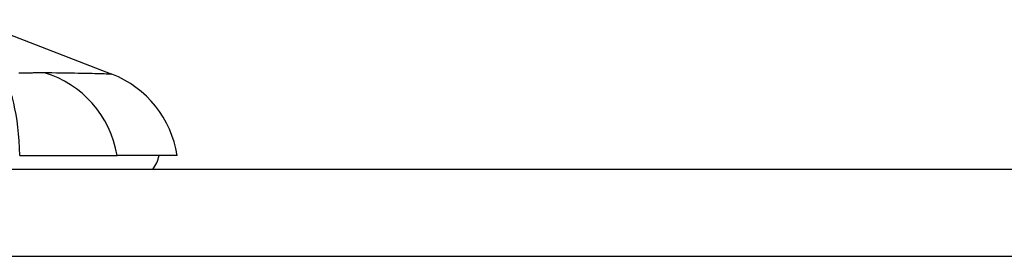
# Model space of a CAD drawing. Header units: inches. Extents: x 12 to 399, y 35 to 188.
# Tile 127 of 151: x 75.472 to 76.59, y 187.88 to 188.149. Entities that reach past the tile are written whole.
import ezdxf

# ---------------------------------------------------------------- set-up
doc = ezdxf.new("R2010")
doc.units = ezdxf.units.IN
doc.header["$MEASUREMENT"] = 0
doc.layers.add('Visible Edges(ANSI)', color=7, linetype='Continuous', lineweight=25)
doc.layers.add('Visible Tangent Edges(ANSI)', color=7, linetype='Continuous', lineweight=25)

msp = doc.modelspace()

# ---------------------------------------------------------------- linework, layer by layer
at = {"layer": 'Visible Edges(ANSI)'}
for p, q in [((75.4167, 188.1489), (75.5764, 188.0868)), ((75.4716, 187.9944), (75.5823, 187.9944)), ((75.6504, 187.9944), (75.5823, 187.9944)), ((54.2573, 187.9786), (95.8623, 187.9786))]:
    msp.add_line(p, q, dxfattribs=at)
for centre, radius, start, end in [((75.5336, 187.9767), 0.1181, 8.6009, 68.7495), ((75.5913, 188.0022), 0.0394, 323.1301, 348.463)]:
    msp.add_arc(centre, radius, start, end, dxfattribs=at)
at = {"layer": 'Visible Tangent Edges(ANSI)'}
msp.add_line((95.8623, 187.8796), (54.2573, 187.8796), dxfattribs=at)
at = {"layer": 'Visible Tangent Edges(ANSI)', "flags": 128}
for points in [[(75.4786, 188.0881), (75.4775, 188.0881), (75.4764, 188.0881), (75.4752, 188.0881), (75.4741, 188.0881), (75.4729, 188.0881), (75.4718, 188.0881), (75.4706, 188.0881)], [(75.4998, 188.0883), (75.4991, 188.0883), (75.4984, 188.0883), (75.4977, 188.0883), (75.497, 188.0883), (75.4962, 188.0882), (75.4955, 188.0882), (75.4947, 188.0882), (75.4939, 188.0882), (75.4931, 188.0882), (75.4922, 188.0882), (75.4914, 188.0882), (75.4905, 188.0882), (75.4896, 188.0882), (75.4887, 188.0882), (75.4877, 188.0882), (75.4868, 188.0882), (75.4858, 188.0881), (75.4848, 188.0881), (75.4838, 188.0881), (75.4828, 188.0881), (75.4818, 188.0881), (75.4807, 188.0881), (75.4797, 188.0881), (75.4786, 188.0881)], [(75.5764, 188.0868), (75.5763, 188.0868), (75.5758, 188.0868), (75.5752, 188.0868), (75.5742, 188.0869), (75.573, 188.0869), (75.5715, 188.087), (75.5698, 188.087), (75.5677, 188.0871), (75.5655, 188.0872), (75.5629, 188.0872), (75.5601, 188.0873), (75.5571, 188.0874), (75.5538, 188.0875), (75.5502, 188.0876), (75.5464, 188.0877), (75.5424, 188.0877), (75.5382, 188.0878), (75.5337, 188.0879), (75.529, 188.088), (75.524, 188.088), (75.5189, 188.0881), (75.5135, 188.0881), (75.508, 188.0882), (75.4998, 188.0883)]]:
    msp.add_lwpolyline(points, dxfattribs=at)
at = {"layer": 'Visible Tangent Edges(ANSI)'}
for centre, major_axis, ratio, start_param, end_param in [((75.4341, 187.9744), (0.0053, 0.118), 0.314585, 4.896593, 6.033863), ((75.4721, 187.9744), (-0.0158, 0.117), 0.948273, 4.754759, 5.892029)]:
    msp.add_ellipse(centre, major_axis=major_axis, ratio=ratio, start_param=start_param, end_param=end_param, dxfattribs=at)

doc.saveas('drawing.dxf')
